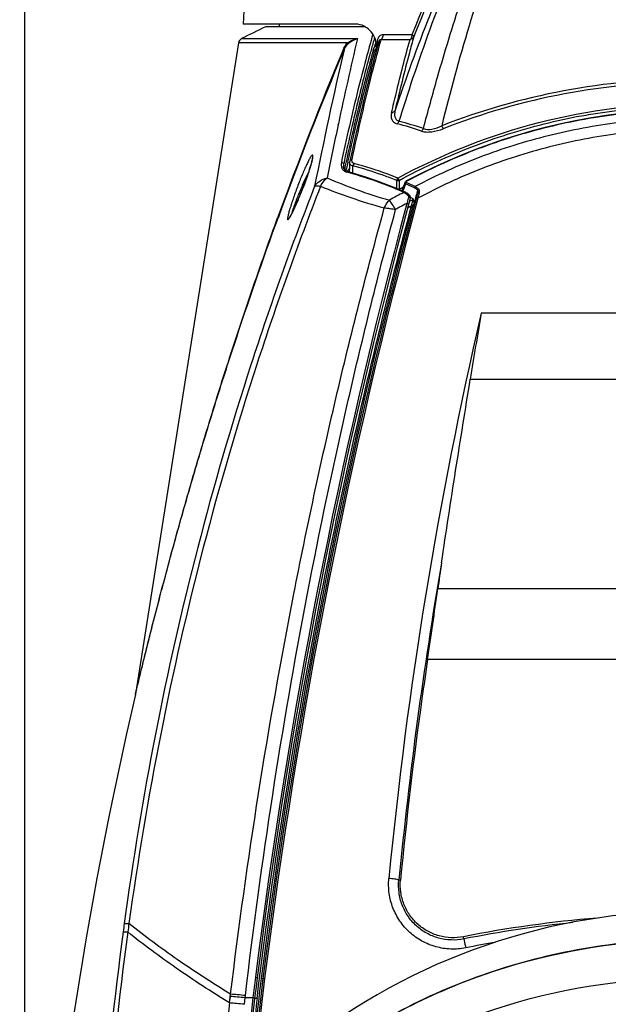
# Model space of a CAD drawing. Header units: millimetres. Extents: x 0 to 420, y 0 to 297.
# Tile 111 of 117: x 294 to 315, y 199 to 234. Entities that reach past the tile are written whole.
import ezdxf

# ---------------------------------------------------------------- set-up
doc = ezdxf.new("R2010")
doc.units = ezdxf.units.MM
doc.header["$LTSCALE"] = 23.1
doc.header["$PDMODE"] = 3
doc.header["$PDSIZE"] = 0.3125
doc.layers.get('0').update_dxf_attribs({"linetype": 'CONTINUOUS'})
doc.layers.get('Defpoints').update_dxf_attribs({"linetype": 'CONTINUOUS'})
doc.layers.add('06___PRT_ALL_SURFS', color=7, linetype='CONTINUOUS')
doc.layers.add('DIM_PILOTEES', color=7, linetype='CONTINUOUS')
doc.styles.get("Standard").update_dxf_attribs({"font": 'txt', "width": 0.7})
doc.dimstyles.new('DIMSTYLE_4', dxfattribs={"dimtxt": 2.5, "dimasz": 3.5, "dimexe": 2, "dimexo": 0, "dimtad": 1, "dimdec": 0, "dimlfac": 5, "dimdsep": 46, "dimtxsty": 'Standard', "dimblk": '_FILLED', "dimblk1": '_FILLED', "dimblk2": '_FILLED', "dimcen": 0.09, "dimazin": 2, "dimtp": 0.5, "dimtm": 0.5, "dimtfac": 1, "dimtdec": 0, "dimtofl": 0, "dimtmove": 0, "dimatfit": 3, "dimldrblk": '_FILLED', "dimfxl": 0, "dimtolj": 1, "dimarcsym": 0})
doc.dimstyles.new('DIMSTYLE_7', dxfattribs={"dimtxt": 2.5, "dimasz": 3.5, "dimexe": 2, "dimexo": 0, "dimgap": 2.5, "dimtad": 1, "dimdsep": 46, "dimtxsty": 'Standard', "dimblk": '_FILLED', "dimblk1": '_FILLED', "dimblk2": '_FILLED', "dimcen": 0.09, "dimazin": 2, "dimtp": 0.5, "dimtm": 0.5, "dimtfac": 1, "dimtofl": 0, "dimtmove": 0, "dimatfit": 3, "dimldrblk": '_FILLED', "dimfxl": 0, "dimtolj": 1, "dimarcsym": 0})

# ---------------------------------------------------------------- blocks, each defined once
blk = doc.blocks.new('_FILLED')
at = {"color": 0, "linetype": 'ByBlock'}
blk.add_solid([(0, 0), (-1, 0.1429), (-1, -0.1429)], dxfattribs=at)
blk = doc.blocks.new('*D8')
at = {"layer": 'DIM_PILOTEES', "color": 2, "linetype": 'Continuous'}
for p, q in [((294.486, 178.904), (294.486, 250.363)), ((340.498, 178.903), (340.498, 250.363)), ((294.486, 248.363), (317.492, 248.363)), ((340.498, 248.363), (317.492, 248.363))]:
    blk.add_line(p, q, dxfattribs=at)
at = {"layer": 'DIM_PILOTEES', "color": 2, "linetype": 'Continuous', "xscale": 3.5, "yscale": 3.5, "zscale": 3.5, "rotation": 180}
blk.add_blockref('_FILLED', (294.486, 248.363), dxfattribs=at)
at = {"layer": 'DIM_PILOTEES', "color": 2, "linetype": 'Continuous', "xscale": 3.5, "yscale": 3.5, "zscale": 3.5}
blk.add_blockref('_FILLED', (340.498, 248.363), dxfattribs=at)
at = {"layer": 'DIM_PILOTEES', "color": 2, "linetype": 'Continuous', "insert": (317.492, 251.488), "char_height": 2.5, "width": 8.57143, "attachment_point": 2, "line_spacing_factor": 0.9}
blk.add_mtext('{\\ftxt;\\W0.0001;\\H0.0001;\\~}{\\ftxt;\\W2.2857142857;\\H2.5; }{\\ftxt;\\W0.0001;\\H0.0001;\\~}', dxfattribs=at)
blk = doc.blocks.new('*D14')
at = {"layer": 'Defpoints', "color": 0, "linetype": 'Continuous'}
for p in [(271.755, 241.48), (318.665, 194.57), (271.755, 147.659), (365.576, 147.659)]:
    blk.add_point(p, dxfattribs=at)
at = {"layer": 'DIM_PILOTEES', "color": 0, "linetype": 'Continuous', "lineweight": -2}
for p, q in [((271.755, 147.659), (270.341, 146.245)), ((365.576, 147.659), (366.99, 146.245))]:
    blk.add_line(p, q, dxfattribs=at)
blk.add_arc((318.665, 194.57), 66.341, 318.02314, 221.97686, dxfattribs=at)
at = {"layer": 'DIM_PILOTEES', "color": 0, "linetype": 'Continuous', "lineweight": -2, "xscale": 3.5, "yscale": 3.5, "zscale": 3.5}
for p, rotation in [((271.755, 147.659), 313.4884311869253), ((365.576, 147.659), 226.5115688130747)]:
    blk.add_blockref('_FILLED', p, dxfattribs=dict(at, rotation=rotation))
at = {"layer": 'DIM_PILOTEES', "color": 0, "linetype": 'Continuous', "insert": (323.275, 266.597), "char_height": 2.5, "width": 14.28571, "attachment_point": 2, "rotation": 356.3382, "line_spacing_factor": 0.9}
blk.add_mtext('\\A1;{\\ftxt;\\W0.0001;\\H0.0001;\\~}{\\ftxt;\\W3.1428571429;\\H2.5; }{\\ftxt;\\W0.0001;\\H0.0001;\\~}{\\ftxt;\\W0.0001;\\H0.0001;\\~}{\\ftxt;\\W0.6666666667;\\H2.5; }{\\ftxt;\\W0.0001;\\H0.0001;\\~}', dxfattribs=at)

msp = doc.modelspace()

# ---------------------------------------------------------------- linework, layer by layer
at = {"color": 7, "linetype": 'Continuous'}
for p, q in [((302.4188, 242.1313), (302.036, 233.3628)), ((302.4964, 233.3628), (302.036, 233.3628)), ((305.9243, 233.3629), (302.4964, 233.3628)), ((302.8273, 233.2696), (302.8059, 233.2696)), ((302.854, 233.2696), (302.8273, 233.2696)), ((306.259, 233.2696), (302.854, 233.2696)), ((303.2918, 233.2755), (303.2918, 233.3629)), ((301.9823, 232.8613), (305.9832, 232.8614)), ((306.7334, 232.7866), (306.7336, 232.7874)), ((306.797, 232.825), (306.7822, 232.773)), ((307.8025, 232.8251), (306.7975, 232.8251)), ((307.8695, 232.9942), (306.8723, 232.9942)), ((305.643, 232.7147), (301.876, 232.7147)), ((306.6622, 232.5791), (306.6375, 232.5791)), ((306.6681, 232.7513), (306.6616, 232.5791)), ((306.7729, 232.7398), (306.7522, 232.6663)), ((306.7822, 232.773), (306.7729, 232.7398)), ((306.5179, 232.4106), (306.5868, 232.4106)), ((306.5797, 232.3854), (306.5868, 232.4106)), ((306.5799, 232.3865), (306.5867, 232.4106)), ((305.5893, 228.2886), (305.6083, 228.3777)), ((305.6548, 228.594), (305.6651, 228.6416)), ((305.6556, 228.5873), (305.666, 228.6346)), ((305.7146, 228.5746), (305.7069, 228.3532)), ((305.7102, 228.3807), (305.7101, 228.3805)), ((305.7207, 228.6225), (305.7206, 228.6225)), ((305.8227, 228.2135), (305.8289, 228.4656)), ((305.7069, 228.3528), (305.7069, 228.3534)), ((307.3407, 227.9624), (307.3374, 227.6835)), ((307.4211, 227.9735), (307.422, 227.9717)), ((307.4264, 227.9618), (307.4231, 227.647)), ((307.8017, 227.0526), (307.856, 227.0841)), ((307.8018, 227.0525), (307.856, 227.0841)), ((307.856, 227.0841), (307.9407, 227.1269)), ((307.856, 227.0841), (307.8647, 227.1164)), ((307.856, 227.0841), (307.8985, 227.1072)), ((307.8647, 227.1164), (307.9043, 227.2634)), ((307.8985, 227.1072), (307.9393, 227.1293)), ((307.914, 227.2992), (307.9029, 227.2936)), ((307.9043, 227.2634), (307.914, 227.2992)), ((298.3105, 210.2024), (298.3116, 210.2059))]:
    msp.add_line(p, q, dxfattribs=at)
for points in [[(306.7336, 232.7874), (306.5869, 232.2581), (306.4224, 231.6331), (306.2513, 230.9499), (306.0746, 230.2097), (305.8931, 229.4138), (305.7203, 228.6225)], [(305.7207, 228.6225), (305.7154, 228.5873), (305.7146, 228.5746)], [(307.422, 227.9717), (307.4238, 227.9681), (307.4247, 227.9663), (307.4255, 227.9644), (307.4264, 227.9625)]]:
    msp.add_lwpolyline(points, dxfattribs=at)
for centre, radius, start, end in [((359.3727, 212.6975), 55.3583, 153.14916, 158.49131), ((358.0525, 212.9803), 53.9456, 152.82086, 158.29499), ((370.4432, 209.2571), 66.5963, 155.543209, 161.498273), ((369.0587, 211.0185), 64.4976, 156.396575, 162.638527), ((380.8344, 212.0304), 74.1108, 160.557986, 166.084184), ((425.8413, 182.1421), 130.4497, 157.29119, 160.042946), ((424.7858, 182.3478), 129.3729, 157.200801, 159.969034), ((305.8595, 232.6114), 0.7781, 357.96608, 11.0535), ((306.5394, 232.5912), 0.1863, 301.14138, 309.82357), ((306.3797, 232.5877), 0.282, 351.21219, 358.25527), ((306.6926, 234.7727), 2.1938, 269.19009, 269.56395), ((306.6873, 234.0189), 1.44, 269.5478, 270.14357), ((346.4179, 221.5753), 41.1871, 164.37835, 164.63861), ((306.5339, 232.6004), 0.197, 285.56894, 301.12361), ((317.5035, 207.8202), 23.5399, 90.02846, 111.31204), ((369.5397, 210.8596), 65.0041, 162.63137, 162.867396), ((303.4715, 215.566), 14.8719, 71.45703, 74.84977), ((303.5333, 215.6519), 14.8739, 71.44801, 74.85116), ((398.174, 208.5946), 94.6561, 167.802334, 167.93622), ((305.585, 228.4078), 0.1279, 344.17084, 347.68039), ((302.1357, 214.8402), 14.1169, 70.541, 74.83427), ((302.1687, 214.8919), 14.1461, 69.8762, 74.83858), ((305.5418, 228.4651), 0.2004, 290.02973, 293.67355), ((302.0521, 214.5948), 14.3763, 70.3149, 70.5525), ((302.0059, 214.4677), 14.5115, 68.43016, 70.31227), ((302.0244, 214.4808), 14.5819, 68.4462, 69.89951), ((316.9957, 210.4569), 19.6757, 118.65262, 119.1119), ((318.9029, 208.0128), 22.0397, 120.24429, 120.4849), ((317.0041, 209.2217), 20.2343, 116.88858, 117.11223), ((316.9737, 209.2814), 20.1673, 116.72966, 116.88854), ((448.4225, 175.5173), 154.0668, 166.992085, 175.572138), ((298.2117, 210.2181), 0.1001, 346.99706, 351.00023), ((295.7466, 210.8492), 2.6448, 345.91642, 346.14307), ((317.492, 181.0112), 21.6934, 51.42686, 128.57314)]:
    msp.add_arc(centre, radius, start, end, dxfattribs=at)
for points, knots in [([(308.2656, 229.7529), (308.4224, 230.3481), (308.8272, 231.8244), (309.5391, 234.1535), (310.1283, 235.8755), (310.4384, 236.725)], [0, 0, 0, 0, 0.2527825, 0.6285893, 1, 1, 1, 1]), ([(306.3146, 233.2361), (306.2848, 233.257), (306.1662, 233.3279), (306.0259, 233.3629), (305.9243, 233.3629)], [0, 0, 0, 0, 0.2640969, 1, 1, 1, 1]), ([(306.6232, 232.7606), (306.6034, 232.8615), (306.5266, 233.0447), (306.388, 233.1847), (306.3146, 233.2361)], [0, 0, 0, 0, 0.5342948, 1, 1, 1, 1]), ([(306.8723, 232.9942), (306.8498, 232.9944), (306.8019, 232.9892), (306.7398, 232.9455), (306.69, 232.8798), (306.6755, 232.8233), (306.6717, 232.7937)], [0, 0, 0, 0, 0.216819, 0.4508717, 0.7116843, 1, 1, 1, 1]), ([(306.7429, 232.8103), (306.7488, 232.8207), (306.768, 232.8369), (306.7896, 232.8294), (306.7971, 232.825)], [0, 0, 0, 0, 0.577832, 1, 1, 1, 1]), ([(306.8722, 232.9942), (306.8717, 232.9771), (306.8641, 232.9154), (306.8338, 232.8524), (306.7973, 232.8251)], [0, 0, 0, 0, 0.2723557, 1, 1, 1, 1]), ([(307.1616, 230.2936), (307.217, 230.5288), (307.4181, 231.3758), (307.6326, 232.2197), (307.8025, 232.8251)], [0, 0, 0, 0, 0.2776038, 1, 1, 1, 1]), ([(307.9315, 232.9309), (307.8794, 232.7443), (307.6509, 231.9011), (307.4434, 231.0524), (307.2888, 230.3904)], [0, 0, 0, 0, 0.2217656, 1, 1, 1, 1]), ([(307.8695, 232.9942), (307.869, 232.9769), (307.8625, 232.9162), (307.8363, 232.8534), (307.8022, 232.8251)], [0, 0, 0, 0, 0.281209, 1, 1, 1, 1]), ([(307.9315, 232.9309), (307.9156, 232.892), (307.8707, 232.8469), (307.8167, 232.8285), (307.8022, 232.8251)], [0, 0, 0, 0, 0.73857, 1, 1, 1, 1]), ([(307.8695, 232.9942), (307.8866, 232.9837), (307.9096, 232.9682), (307.9335, 232.9408), (307.9316, 232.9308)], [0, 0, 0, 0, 0.6639186, 1, 1, 1, 1]), ([(306.7022, 232.486), (306.6284, 232.2174), (306.2954, 230.957), (306.0037, 229.686), (305.789, 228.6838)], [0, 0, 0, 0, 0.2136917, 1, 1, 1, 1]), ([(306.638, 232.5838), (306.6368, 232.55), (306.6094, 232.4818), (306.5525, 232.4405), (306.5221, 232.425)], [0, 0, 0, 0, 0.4982296, 1, 1, 1, 1]), ([(306.6681, 232.7513), (306.6745, 232.7512), (306.6931, 232.751), (306.7117, 232.7506), (306.7238, 232.7513)], [0, 0, 0, 0, 0.3470652, 1, 1, 1, 1]), ([(306.7238, 232.7513), (306.7249, 232.7514), (306.726, 232.7517), (306.7282, 232.7517), (306.7282, 232.7521)], [0, 0, 0, 0, 0.7337719, 1, 1, 1, 1]), ([(305.6651, 228.6416), (305.7436, 229.0039), (306.0237, 230.258), (306.3315, 231.5065), (306.5799, 232.3865)], [0, 0, 0, 0, 0.2884509, 1, 1, 1, 1]), ([(326.0849, 229.8538), (324.7221, 230.3818), (321.8892, 231.1916), (317.4917, 231.6024), (313.0941, 231.1918), (310.2617, 230.3814), (308.8988, 229.8537)], [0, 0, 0, 0, 0.2496841, 0.5000125, 0.7503317, 1, 1, 1, 1]), ([(307.3814, 228.0429), (308.9172, 228.8753), (312.2132, 230.1798), (315.7332, 230.6276), (317.4919, 230.626)], [0, 0, 0, 0, 0.498329, 1, 1, 1, 1]), ([(307.4264, 227.9625), (308.1908, 228.3766), (309.3776, 228.9307), (311.0182, 229.522), (312.2789, 229.8863), (313.3461, 230.1344), (314.2114, 230.2772), (315.0806, 230.4007), (316.1733, 230.516), (317.0525, 230.5423), (317.4919, 230.5392)], [0, 0, 0, 0, 0.2484988, 0.3732348, 0.4982237, 0.6234402, 0.6861312, 0.7488661, 0.8744006, 1, 1, 1, 1]), ([(307.1616, 230.2936), (307.1449, 230.2215), (307.1397, 230.0991), (307.2364, 229.968), (307.3147, 229.9327), (307.3583, 229.921)], [0, 0, 0, 0, 0.4730815, 0.7116607, 1, 1, 1, 1]), ([(307.289, 230.3903), (307.2841, 230.3784), (307.2562, 230.3308), (307.2025, 230.3018), (307.1617, 230.2936)], [0, 0, 0, 0, 0.2360714, 1, 1, 1, 1]), ([(307.289, 230.3903), (307.279, 230.3514), (307.2652, 230.2753), (307.2711, 230.1627), (307.3186, 230.0601), (307.3844, 230.0202), (307.4202, 230.0088)], [0, 0, 0, 0, 0.2698176, 0.5158121, 0.7476404, 1, 1, 1, 1]), ([(317.4919, 230.3973), (316.6384, 230.3973), (314.9312, 230.291), (312.4152, 229.8168), (309.9843, 229.0405), (308.4404, 228.3322), (307.6944, 227.9351)], [0, 0, 0, 0, 0.2510828, 0.5016715, 0.7513784, 1, 1, 1, 1]), ([(317.4919, 230.1068), (316.6642, 230.1068), (315.0087, 230.0053), (312.5673, 229.5524), (310.206, 228.8104), (308.7041, 228.1326), (307.9778, 227.7521)], [0, 0, 0, 0, 0.2510276, 0.5015916, 0.7513204, 1, 1, 1, 1]), ([(317.4919, 229.7311), (316.6714, 229.7311), (315.0303, 229.6283), (312.6121, 229.1694), (310.2765, 228.4184), (308.794, 227.7334), (308.0781, 227.3493)], [0, 0, 0, 0, 0.2510656, 0.5016479, 0.7513636, 1, 1, 1, 1]), ([(308.201, 229.6658), (308.2531, 229.6479), (308.3717, 229.6306), (308.6268, 229.6421), (308.8211, 229.7001), (308.948, 229.7504)], [0, 0, 0, 0, 0.216097, 0.4638813, 1, 1, 1, 1]), ([(308.2657, 229.753), (308.3575, 229.716), (308.5893, 229.7211), (308.7921, 229.8013), (308.8988, 229.8537)], [0, 0, 0, 0, 0.4545369, 1, 1, 1, 1]), ([(308.8988, 229.8537), (308.9032, 229.8435), (308.9184, 229.8085), (308.9345, 229.7738), (308.948, 229.7504)], [0, 0, 0, 0, 0.2913249, 1, 1, 1, 1]), ([(305.8289, 228.4656), (305.7971, 228.4708), (305.7384, 228.4911), (305.7139, 228.5501), (305.7147, 228.5744)], [0, 0, 0, 0, 0.570432, 1, 1, 1, 1]), ([(305.7904, 228.6841), (305.7817, 228.6822), (305.7513, 228.6726), (305.7255, 228.6451), (305.7207, 228.6225)], [0, 0, 0, 0, 0.2781627, 1, 1, 1, 1]), ([(305.8685, 228.5457), (305.84, 228.5535), (305.7848, 228.5923), (305.7857, 228.6563), (305.7904, 228.6841)], [0, 0, 0, 0, 0.5120399, 1, 1, 1, 1]), ([(305.8685, 228.5457), (305.8634, 228.5408), (305.8444, 228.5174), (305.8325, 228.4883), (305.8289, 228.4656)], [0, 0, 0, 0, 0.2352653, 1, 1, 1, 1]), ([(307.4211, 227.9735), (307.4177, 227.9804), (307.4056, 228.0042), (307.3923, 228.0275), (307.3814, 228.0429)], [0, 0, 0, 0, 0.2881535, 1, 1, 1, 1]), ([(307.4211, 227.9735), (307.4137, 227.973), (307.3868, 227.9704), (307.3599, 227.9666), (307.3407, 227.9624)], [0, 0, 0, 0, 0.2715459, 1, 1, 1, 1]), ([(307.3407, 227.9624), (307.3468, 227.9626), (307.3754, 227.963), (307.404, 227.9622), (307.4264, 227.9618)], [0, 0, 0, 0, 0.2147381, 1, 1, 1, 1]), ([(298.3116, 210.2059), (298.316, 210.2229), (298.3284, 210.2746), (298.3667, 210.4324), (298.4331, 210.7084), (298.5286, 211.1004), (298.6384, 211.5465), (298.7573, 212.0235), (298.9264, 212.693), (299.1487, 213.5547), (299.4282, 214.6075), (299.8202, 216.0432), (300.3373, 217.8589), (300.9971, 220.0503), (301.6975, 222.2538), (302.4384, 224.4627), (302.9582, 225.932), (303.2252, 226.6666)], [0, 0, 0, 0, 0.0030672, 0.0092847, 0.0283346, 0.0526117, 0.0797228, 0.1085192, 0.138408, 0.2002578, 0.2638442, 0.3285313, 0.460017, 0.5933554, 0.7279713, 0.8635742, 1, 1, 1, 1]), ([(298.3144, 210.2158), (298.3308, 210.282), (298.3739, 210.4615), (298.4878, 210.9311), (298.6669, 211.6604), (298.9084, 212.6179), (299.2646, 213.9923), (299.743, 215.7612), (300.3588, 217.9134), (301.0169, 220.0902), (301.9517, 223.0186), (302.7082, 225.2069), (303.239, 226.6616)], [0, 0, 0, 0, 0.0119098, 0.032244, 0.0843882, 0.1430793, 0.2047178, 0.3323589, 0.4631185, 0.5956982, 0.7295415, 1, 1, 1, 1]), ([(298.3092, 210.1956), (298.3089, 210.1939), (298.3111, 210.2023), (298.3115, 210.2039), (298.3119, 210.2057)], [0, 0, 0, 0, 0.488247, 1, 1, 1, 1]), ([(316.9996, 201.7148), (315.8549, 201.6885), (313.5685, 201.4552), (310.2468, 200.5685), (307.1179, 199.173), (305.2116, 197.9197), (304.317, 197.2247)], [0, 0, 0, 0, 0.2512794, 0.50187, 0.7514084, 1, 1, 1, 1]), ([(304.317, 197.2246), (305.9285, 198.4779), (309.5481, 200.5326), (313.6027, 201.4674), (315.6512, 201.6419)], [0, 0, 0, 0, 0.4982458, 1, 1, 1, 1]), ([(304.4283, 195.9815), (306.1947, 197.3521), (310.2351, 199.5348), (314.7507, 200.3384), (317.0173, 200.3883)], [0, 0, 0, 0, 0.4965085, 1, 1, 1, 1])]:
    msp.add_open_spline(points, degree=3, knots=knots, dxfattribs=at)
for points in [[(306.6717, 232.7937), (306.6698, 232.7796), (306.6687, 232.7655), (306.6678, 232.7513)], [(306.7336, 232.7874), (306.7359, 232.7953), (306.7388, 232.8031), (306.7429, 232.8103)], [(306.6252, 232.4529), (306.6149, 232.4369), (306.602, 232.422), (306.5868, 232.4106)], [(306.6585, 232.5446), (306.6535, 232.5125), (306.6427, 232.4803), (306.6252, 232.4529)], [(307.4202, 230.0088), (307.4062, 229.9758), (307.3854, 229.9444), (307.3583, 229.921)], [(308.2657, 229.753), (308.2506, 229.7201), (308.2288, 229.689), (308.201, 229.6658)], [(305.708, 228.3729), (305.6998, 228.344), (305.6795, 228.3173), (305.655, 228.2999)], [(305.655, 228.2999), (305.6448, 228.2927), (305.6337, 228.2866), (305.6223, 228.2816)], [(305.7187, 228.2429), (305.7086, 228.2783), (305.7056, 228.316), (305.7069, 228.3528)], [(307.3407, 227.9624), (307.3465, 227.9919), (307.3602, 228.0216), (307.3814, 228.043)]]:
    msp.add_open_spline(points, degree=3, dxfattribs=at)
at = {"layer": '06___PRT_ALL_SURFS', "color": 7, "linetype": 'Continuous'}
for p, q in [((306.2492, 233.2755), (302.8318, 233.2755)), ((301.876, 232.7147), (298.3105, 210.2025)), ((306.5221, 232.4256), (306.5073, 232.3729)), ((306.522, 232.4251), (306.5158, 232.4031)), ((305.3181, 229.8834), (305.3254, 229.9175)), ((305.5091, 228.3912), (305.5091, 228.5344)), ((307.561, 227.7196), (307.5174, 227.6068)), ((307.6448, 227.8417), (307.5487, 227.5934)), ((307.624, 227.8821), (307.561, 227.7196)), ((307.7465, 227.3934), (307.6955, 227.1667)), ((307.8166, 227.3641), (307.8203, 227.3625)), ((308.1182, 227.5266), (308.0781, 227.3493)), ((307.9082, 227.323), (307.9128, 227.3103)), ((307.9455, 227.1609), (307.945, 227.1593)), ((316.4524, 223.3716), (310.2641, 223.3716)), ((309.8867, 221.0922), (317.0705, 221.0922)), ((316.8294, 213.8418), (308.7619, 213.8417)), ((316.8116, 211.405), (308.4098, 211.405)), ((307.4177, 203.7826), (307.4736, 203.7772)), ((309.663, 201.7428), (309.6468, 201.8189)), ((301.5658, 199.5301), (301.6019, 199.8316)), ((301.5926, 199.7537), (301.602, 199.8316)), ((302.1035, 199.7078), (302.1127, 199.7856)), ((301.5659, 199.5301), (301.5925, 199.7537)), ((302.0776, 199.4843), (302.1035, 199.7078)), ((302.3718, 199.7084), (302.1035, 199.7078)), ((302.516, 199.6833), (302.4319, 199.6831))]:
    msp.add_line(p, q, dxfattribs=at)
for points in [[(317.4919, 230.4082), (317.0073, 230.4025), (316.5057, 230.3846), (316.0045, 230.3545), (315.5036, 230.3122), (315.0033, 230.2576), (314.5037, 230.1907), (314.005, 230.1115), (313.5073, 230.0199), (313.0107, 229.916), (312.5154, 229.7996), (312.0215, 229.6707), (311.5293, 229.5293), (311.0388, 229.3752), (310.5503, 229.2084), (310.064, 229.0288), (309.5798, 228.8363), (309.0982, 228.6309), (308.6192, 228.4125), (308.143, 228.1809), (307.6835, 227.9433)], [(304.4324, 228.7502), (304.4324, 228.7502), (304.4324, 228.7497), (304.4323, 228.7483), (304.4323, 228.7461), (304.4321, 228.7432), (304.4318, 228.7396), (304.4314, 228.7353), (304.4309, 228.7304), (304.4302, 228.7248), (304.4293, 228.7185), (304.4283, 228.7117), (304.427, 228.7042), (304.4256, 228.6962), (304.424, 228.6875), (304.4222, 228.6783), (304.4202, 228.6684), (304.418, 228.6579), (304.4155, 228.6467), (304.4128, 228.6349), (304.4099, 228.6223), (304.4067, 228.6091), (304.4032, 228.5951), (304.3994, 228.5804), (304.3954, 228.5651), (304.3911, 228.549), (304.3865, 228.5322), (304.3817, 228.5147), (304.3765, 228.4966), (304.3711, 228.4778), (304.3654, 228.4584), (304.3594, 228.4383), (304.3532, 228.4176), (304.3466, 228.3963), (304.3398, 228.3743), (304.3326, 228.3517), (304.3252, 228.3283), (304.3174, 228.3043), (304.3093, 228.2796), (304.3009, 228.2543), (304.2922, 228.2282), (304.2832, 228.2014), (304.2738, 228.1739), (304.2641, 228.1457), (304.254, 228.1168), (304.2436, 228.0872), (304.2328, 228.0569), (304.2218, 228.0261), (304.2105, 227.9948), (304.1989, 227.9631), (304.1872, 227.9312), (304.1752, 227.899), (304.1631, 227.8666), (304.1509, 227.8343), (304.1387, 227.802), (304.1264, 227.7698), (304.1141, 227.7379), (304.1018, 227.7063), (304.0896, 227.6751), (304.0775, 227.6444), (304.0655, 227.614), (304.0536, 227.5842), (304.0418, 227.5548), (304.0301, 227.5258), (304.0186, 227.4973), (304.0071, 227.4692), (303.9958, 227.4416), (303.9845, 227.4145), (303.9734, 227.3878), (303.9625, 227.3615), (303.9516, 227.3357), (303.9409, 227.3103), (303.9303, 227.2854), (303.9198, 227.2609), (303.9095, 227.2369), (303.8993, 227.2133), (303.8892, 227.1902), (303.8793, 227.1676), (303.8696, 227.1454), (303.8599, 227.1237), (303.8505, 227.1026), (303.8412, 227.0819), (303.8321, 227.0617), (303.8232, 227.042), (303.8144, 227.0228), (303.8058, 227.0041), (303.7974, 226.9859), (303.7891, 226.9683), (303.7811, 226.9511), (303.7732, 226.9345), (303.7655, 226.9184), (303.758, 226.9028), (303.7507, 226.8877), (303.7436, 226.8731), (303.7366, 226.859), (303.7299, 226.8455), (303.7233, 226.8324), (303.717, 226.8198), (303.7108, 226.8077), (303.7048, 226.7962), (303.699, 226.7851), (303.6934, 226.7745), (303.688, 226.7643), (303.6828, 226.7547), (303.6778, 226.7455), (303.673, 226.7369), (303.6683, 226.7287), (303.6639, 226.7209), (303.6597, 226.7137), (303.6557, 226.7069), (303.6519, 226.7005), (303.6483, 226.6947), (303.6449, 226.6893), (303.6417, 226.6844), (303.6388, 226.68), (303.6362, 226.676), (303.6338, 226.6726), (303.6317, 226.6697), (303.6299, 226.6672), (303.6284, 226.6654), (303.6282, 226.665)], [(305.9762, 228.1694), (305.6424, 228.2652), (305.6256, 228.2709), (305.6095, 228.2776), (305.5945, 228.2852), (305.5805, 228.2936), (305.5676, 228.303), (305.5558, 228.3131), (305.5452, 228.3241), (305.5356, 228.336), (305.5272, 228.3487), (305.5199, 228.3624), (305.5137, 228.377), (305.5087, 228.3927), (305.5048, 228.4095), (305.5023, 228.4274), (305.5011, 228.4464), (305.501, 228.4533)], [(307.6333, 227.5574), (307.3136, 227.6936), (306.9817, 227.8258), (306.6481, 227.9492), (306.3129, 228.0637), (305.9762, 228.1694)], [(307.6835, 227.9433), (307.676, 227.9391), (307.6665, 227.9329), (307.6576, 227.9262), (307.6495, 227.919), (307.6422, 227.9115), (307.6359, 227.9036), (307.6306, 227.8956), (307.6262, 227.8874), (307.624, 227.8821)], [(307.7967, 227.4345), (307.7864, 227.4462), (307.7661, 227.4672), (307.7446, 227.4869), (307.7219, 227.5052), (307.6982, 227.522), (307.6734, 227.5372), (307.6476, 227.5508), (307.6333, 227.5574)], [(307.8133, 227.3468), (307.8152, 227.3551), (307.8168, 227.3654), (307.8173, 227.3754), (307.8169, 227.3851), (307.8157, 227.3944), (307.8135, 227.4032), (307.8107, 227.4115), (307.8071, 227.4192), (307.8029, 227.4263), (307.798, 227.433), (307.7967, 227.4345)]]:
    msp.add_lwpolyline(points, dxfattribs=at)
for centre, radius, start, end in [((317.492, 202.605), 34, 115.59097, 117.14013), ((302.8318, 233.2155), 0.06, 90.00031, 115.59097), ((302.0735, 232.6834), 0.2, 117.14013, 171.00031), ((470.9671, 194.4492), 169.3965, 166.893655, 167.913946), ((342.4643, 222.4821), 37.3663, 163.81021, 164.50112), ((452.1332, 198.4524), 150.5092, 166.933352, 168.771727), ((347.6633, 221.0276), 42.7649, 164.48455, 164.61876), ((339.8928, 223.0406), 34.6653, 163.71743, 164.29224), ((488.6283, 190.6781), 187.4559, 167.927643, 168.500668), ((303.7201, 228.8537), 0.7257, 350.4814, 352.0868), ((301.8665, 214.588), 14.1669, 66.16415, 74.66415), ((301.8378, 214.0979), 14.9202, 65.80745, 67.09495), ((301.8526, 214.1182), 14.9466, 65.80745, 67.09495), ((500.951, 175.406), 200, 164.947514, 172.819551), ((500.951, 175.406), 199.8, 164.882332, 172.819551), ((501.1563, 175.3983), 199.9452, 164.940273, 172.82348), ((317.0198, 209.1958), 20.6311, 117.19315, 118.77829), ((301.8059, 213.8423), 14.7976, 65.64511, 66.01825), ((501.0637, 175.3947), 199.9436, 164.855471, 164.982549), ((501.1571, 175.3985), 200.2681, 165.019248, 172.823559), ((500.7443, 175.4139), 199.6534, 164.997399, 172.815613), ((317.2603, 208.9649), 20.562, 118.4486, 118.9591), ((316.8929, 209.6373), 19.7957, 117.68505, 118.44065), ((318.8998, 208.0171), 22.0345, 120.07983, 120.48373), ((317.8802, 208.6907), 20.9476, 118.45723, 118.58974), ((307.7775, 227.1286), 0.1229, 344.97179, 350.00658), ((307.9398, 227.2771), 0.1855, 256.41438, 260.28542), ((307.9363, 227.257), 0.1652, 260.30344, 262.39631), ((307.8667, 227.1885), 0.0835, 335.03038, 339.59331), ((307.8629, 227.1915), 0.0881, 339.64296, 343.00382), ((457.0581, 189.3517), 150.6845, 166.951891, 174.48408), ((483.1783, 193.5693), 175.4637, 170.22098, 170.97544), ((456.1778, 189.354), 149.4582, 170.219893, 174.46009), ((423.6875, 197.7323), 116.0491, 171.571536, 172.020669), ((22.7483, 253.9277), 288.8091, 351.533285, 352.021722), ((456.5503, 189.3524), 149.773, 171.532962, 172.056778), ((456.5489, 189.3526), 149.7716, 172.056798, 174.473248), ((416.1937, 186.2269), 119.3543, 172.270741, 172.411823), ((415.4432, 186.0182), 118.4778, 172.113206, 172.255533), ((317.492, 162.4672), 40.126, 94.60561, 101.27473), ((317.4949, 162.3345), 40.179, 95.81108, 101.24035), ((422.2589, 185.4503), 125.469, 172.426024, 175.584276), ((415.0273, 186.1015), 118.0545, 172.26839, 175.629835), ((317.4932, 162.5224), 39.6801, 99.74853, 101.28613), ((381.8921, 190.4054), 80, 172.819553, 180.000309), ((381.8921, 190.4054), 79.8, 172.819553, 180.000309), ((381.8086, 190.4061), 79.7766, 172.815666, 174.876189), ((381.9774, 190.4046), 80.1474, 172.8235, 173.333827), ((381.9778, 190.4044), 79.8257, 172.823432, 175.133581), ((374.4663, 190.7635), 73.4258, 173.142849, 178.61646), ((381.9903, 190.4038), 80.1603, 173.334345, 178.569487), ((326.3977, 196.7684), 24.059, 173.04115, 178.18414)]:
    msp.add_arc(centre, radius, start, end, dxfattribs=at)
msp.add_ellipse((203.9355, 192.4041), major_axis=(77.5543, 77.5568), ratio=0.9999973, start_param=-0.4625623, end_param=-0.4615278, dxfattribs=at)
for points, knots in [([(306.5198, 233.0194), (306.4332, 232.7234), (306.2547, 232.0809), (305.8764, 230.6045), (305.6071, 229.4187), (305.4287, 228.5802)], [0, 0, 0, 0, 0.2023492, 0.4375127, 1, 1, 1, 1]), ([(305.643, 232.7147), (305.6669, 232.7313), (305.7721, 232.7971), (305.8906, 232.8413), (305.9832, 232.8614)], [0, 0, 0, 0, 0.234911, 1, 1, 1, 1]), ([(305.6449, 232.6685), (305.6668, 232.69), (305.7658, 232.7754), (305.887, 232.8347), (305.9832, 232.8614)], [0, 0, 0, 0, 0.2351359, 1, 1, 1, 1]), ([(305.5041, 232.502), (305.5128, 232.5227), (305.5489, 232.5996), (305.5989, 232.6704), (305.643, 232.7147)], [0, 0, 0, 0, 0.2642906, 1, 1, 1, 1]), ([(305.5041, 232.502), (305.5089, 232.4983), (305.5158, 232.4925), (305.5215, 232.4835), (305.521, 232.4801)], [0, 0, 0, 0, 0.6387699, 1, 1, 1, 1]), ([(305.521, 232.4801), (305.5288, 232.4987), (305.5609, 232.5669), (305.6055, 232.6297), (305.6449, 232.6685)], [0, 0, 0, 0, 0.2664969, 1, 1, 1, 1]), ([(305.643, 232.7147), (305.6446, 232.7104), (305.6492, 232.6956), (305.6496, 232.6785), (305.6449, 232.6685)], [0, 0, 0, 0, 0.2925943, 1, 1, 1, 1]), ([(306.4301, 232.3706), (306.2727, 231.7983), (305.9484, 230.5235), (305.6594, 229.2403), (305.5091, 228.5344)], [0, 0, 0, 0, 0.4512762, 1, 1, 1, 1]), ([(306.5073, 232.3729), (306.3409, 231.7784), (305.9974, 230.4377), (305.694, 229.0875), (305.5353, 228.3378)], [0, 0, 0, 0, 0.4461942, 1, 1, 1, 1]), ([(304.4288, 228.8365), (304.4241, 228.8366), (304.4122, 228.8295), (304.3958, 228.8121), (304.375, 228.7841), (304.3395, 228.7279), (304.2888, 228.634), (304.2223, 228.4971), (304.1484, 228.3326), (304.0697, 228.1469), (303.989, 227.9463), (303.8823, 227.6689), (303.7831, 227.3933), (303.6954, 227.1295), (303.6492, 226.9807), (303.6187, 226.8739), (303.6004, 226.8056), (303.586, 226.7462), (303.5757, 226.6965), (303.5701, 226.6619), (303.5683, 226.6386), (303.5677, 226.6227), (303.5707, 226.6026), (303.579, 226.603)], [0, 0, 0, 0, 0.0058957, 0.0158278, 0.0301933, 0.048925, 0.0985862, 0.1625512, 0.2381628, 0.3226457, 0.4131859, 0.5069248, 0.6920389, 0.7770509, 0.8525243, 0.8856115, 0.91505, 0.9404655, 0.9615336, 0.9780036, 0.9844678, 0.989748, 1, 1, 1, 1]), ([(303.6365, 226.6696), (303.6505, 226.6921), (303.6801, 226.7446), (303.747, 226.8745), (303.8412, 227.0765), (303.9613, 227.3537), (304.0859, 227.6601), (304.2049, 227.9731), (304.3083, 228.2682), (304.3783, 228.4919), (304.4175, 228.6423), (304.4311, 228.7056), (304.4358, 228.7337)], [0, 0, 0, 0, 0.0358121, 0.081506, 0.1974504, 0.3371683, 0.4898856, 0.6446855, 0.7898671, 0.9126007, 0.9614508, 1, 1, 1, 1]), ([(304.4388, 228.7538), (304.4405, 228.7657), (304.4427, 228.7861), (304.4431, 228.8099), (304.4405, 228.8238), (304.4376, 228.8322), (304.4322, 228.8364), (304.4288, 228.8365)], [0, 0, 0, 0, 0.4068339, 0.6996859, 0.8049952, 0.8857498, 1, 1, 1, 1]), ([(305.4287, 228.5802), (305.4213, 228.5456), (305.4146, 228.4767), (305.4393, 228.3754), (305.5081, 228.2913), (305.576, 228.2606), (305.6133, 228.2504)], [0, 0, 0, 0, 0.2521576, 0.4862677, 0.7244251, 1, 1, 1, 1]), ([(305.4287, 228.5802), (305.4459, 228.5841), (305.482, 228.5793), (305.5072, 228.5499), (305.5091, 228.5344)], [0, 0, 0, 0, 0.5305703, 1, 1, 1, 1]), ([(305.5091, 228.5344), (305.5078, 228.5275), (305.5032, 228.5008), (305.501, 228.4736), (305.501, 228.4534)], [0, 0, 0, 0, 0.256523, 1, 1, 1, 1]), ([(304.3059, 228.2693), (304.2426, 228.1459), (304.1186, 227.8841), (303.9494, 227.4901), (303.8237, 227.1666), (303.7465, 226.9402), (303.7181, 226.8443), (303.708, 226.8022)], [0, 0, 0, 0, 0.2621506, 0.5476182, 0.8109546, 0.9181767, 1, 1, 1, 1]), ([(304.5049, 227.7593), (304.5475, 227.8313), (304.6773, 227.9608), (304.845, 228.0276), (304.9352, 228.0486)], [0, 0, 0, 0, 0.4748373, 1, 1, 1, 1]), ([(304.7097, 227.7629), (304.7243, 227.7904), (304.7859, 227.8954), (304.8665, 227.9897), (304.9352, 228.0486)], [0, 0, 0, 0, 0.2559489, 1, 1, 1, 1]), ([(304.9352, 228.0486), (305.2693, 227.9025), (305.9799, 227.6244), (306.706, 227.3907), (307.0876, 227.2787)], [0, 0, 0, 0, 0.478291, 1, 1, 1, 1]), ([(305.6133, 228.2504), (305.6184, 228.2555), (305.6298, 228.2636), (305.6441, 228.2647), (305.6501, 228.263)], [0, 0, 0, 0, 0.5362578, 1, 1, 1, 1]), ([(304.5049, 227.7593), (303.7132, 225.7247), (302.2381, 221.6003), (300.3961, 215.2782), (298.9373, 208.8286), (298.2211, 204.4698), (297.9237, 202.2791)], [0, 0, 0, 0, 0.24832, 0.4978967, 0.7485438, 1, 1, 1, 1]), ([(304.7097, 227.7629), (303.9179, 225.7288), (302.4411, 221.6043), (300.5904, 215.2816), (299.1177, 208.8291), (298.3897, 204.4675), (298.0861, 202.2752)], [0, 0, 0, 0, 0.2481154, 0.4976782, 0.7484201, 1, 1, 1, 1]), ([(304.5049, 227.7593), (304.5148, 227.7645), (304.5408, 227.7714), (304.6097, 227.776), (304.6676, 227.7693), (304.7097, 227.7629)], [0, 0, 0, 0, 0.1626973, 0.3831644, 1, 1, 1, 1]), ([(304.7097, 227.7629), (305.0519, 227.6185), (305.7799, 227.3455), (306.5233, 227.119), (306.914, 227.0111)], [0, 0, 0, 0, 0.4781144, 1, 1, 1, 1]), ([(307.624, 227.8821), (307.6227, 227.8788), (307.6214, 227.8714), (307.6265, 227.8554), (307.637, 227.8465), (307.6448, 227.8417)], [0, 0, 0, 0, 0.215249, 0.4389634, 1, 1, 1, 1]), ([(307.6448, 227.8417), (307.6457, 227.846), (307.6506, 227.8625), (307.6604, 227.8777), (307.6699, 227.8863)], [0, 0, 0, 0, 0.2555677, 1, 1, 1, 1]), ([(307.6764, 227.9228), (307.673, 227.9199), (307.6671, 227.9138), (307.661, 227.9036), (307.6609, 227.8921), (307.6668, 227.8876), (307.6699, 227.8863)], [0, 0, 0, 0, 0.301747, 0.561702, 0.7762772, 1, 1, 1, 1]), ([(307.6835, 227.9433), (307.6848, 227.944), (307.6898, 227.9407), (307.6924, 227.9375), (307.6944, 227.9351)], [0, 0, 0, 0, 0.3139878, 1, 1, 1, 1]), ([(307.9522, 227.7077), (307.9531, 227.712), (307.9582, 227.7285), (307.9682, 227.7436), (307.9778, 227.7521)], [0, 0, 0, 0, 0.2548958, 1, 1, 1, 1]), ([(307.9522, 227.7077), (307.9622, 227.7032), (308.0028, 227.6828), (308.0396, 227.6549), (308.0642, 227.6309)], [0, 0, 0, 0, 0.2418328, 1, 1, 1, 1]), ([(307.9778, 227.7521), (307.9883, 227.747), (308.0311, 227.724), (308.0697, 227.6935), (308.0958, 227.6674)], [0, 0, 0, 0, 0.2408302, 1, 1, 1, 1]), ([(307.5916, 227.5465), (307.5977, 227.552), (307.6107, 227.5605), (307.627, 227.5602), (307.6333, 227.5574)], [0, 0, 0, 0, 0.5452963, 1, 1, 1, 1]), ([(307.5916, 227.5465), (307.6053, 227.54), (307.6613, 227.5094), (307.7098, 227.4659), (307.741, 227.4287)], [0, 0, 0, 0, 0.2379047, 1, 1, 1, 1]), ([(307.741, 227.4287), (307.7462, 227.4321), (307.7588, 227.4387), (307.7785, 227.444), (307.7929, 227.4389), (307.7967, 227.4345)], [0, 0, 0, 0, 0.3156309, 0.7094419, 1, 1, 1, 1]), ([(307.741, 227.4287), (307.7467, 227.4218), (307.7491, 227.4083), (307.7472, 227.3964), (307.7465, 227.3934)], [0, 0, 0, 0, 0.7389902, 1, 1, 1, 1]), ([(307.7465, 227.3934), (307.7556, 227.3922), (307.7733, 227.3876), (307.7981, 227.3763), (307.8162, 227.3574), (307.8133, 227.3468)], [0, 0, 0, 0, 0.3181884, 0.616147, 1, 1, 1, 1]), ([(308.0201, 227.3458), (308.0208, 227.3483), (308.0275, 227.3529), (308.0474, 227.3549), (308.0652, 227.3524), (308.0781, 227.3493)], [0, 0, 0, 0, 0.1298475, 0.3460624, 1, 1, 1, 1]), ([(308.0642, 227.6309), (308.066, 227.6344), (308.0741, 227.6484), (308.0857, 227.6604), (308.0958, 227.6674)], [0, 0, 0, 0, 0.2423003, 1, 1, 1, 1]), ([(308.0642, 227.6309), (308.07, 227.6236), (308.0764, 227.6044), (308.0771, 227.5645), (308.071, 227.5342), (308.0656, 227.5143)], [0, 0, 0, 0, 0.2343522, 0.4830965, 1, 1, 1, 1]), ([(308.0656, 227.5143), (308.0674, 227.5211), (308.0817, 227.5277), (308.0998, 227.5288), (308.1119, 227.5277), (308.1182, 227.5266)], [0, 0, 0, 0, 0.3738137, 0.6621934, 1, 1, 1, 1]), ([(308.0958, 227.6674), (308.1041, 227.6591), (308.1173, 227.6383), (308.1281, 227.5896), (308.1238, 227.5514), (308.1182, 227.5266)], [0, 0, 0, 0, 0.2389775, 0.4835631, 1, 1, 1, 1]), ([(301.602, 199.8316), (302.1618, 204.4695), (303.2494, 211.3644), (305.1899, 220.3979), (306.314, 224.8255), (306.914, 227.0111)], [0, 0, 0, 0, 0.5056765, 0.754668, 1, 1, 1, 1]), ([(302.516, 199.6833), (302.8043, 202.031), (303.4607, 206.6976), (304.6909, 213.6204), (306.1435, 220.4156), (307.2631, 224.8797), (307.856, 227.0841)], [0, 0, 0, 0, 0.2539874, 0.5059166, 0.7548674, 1, 1, 1, 1]), ([(306.914, 227.0111), (306.9256, 227.0363), (306.9735, 227.1314), (307.0348, 227.2202), (307.0876, 227.2787)], [0, 0, 0, 0, 0.2601399, 1, 1, 1, 1]), ([(306.914, 227.0111), (306.9259, 227.0107), (306.9753, 227.0084), (307.0245, 227.0037), (307.0619, 226.9992)], [0, 0, 0, 0, 0.2390382, 1, 1, 1, 1]), ([(307.0619, 226.9992), (307.0816, 226.9968), (307.163, 226.9856), (307.2438, 226.97), (307.3045, 226.956)], [0, 0, 0, 0, 0.2415996, 1, 1, 1, 1]), ([(307.3045, 226.956), (307.2676, 227.0171), (307.1984, 227.1267), (307.1236, 227.2328), (307.0876, 227.2787)], [0, 0, 0, 0, 0.550257, 1, 1, 1, 1]), ([(307.6955, 227.1667), (307.7109, 227.1632), (307.7313, 227.1559), (307.7513, 227.1433), (307.7564, 227.1347), (307.7556, 227.1318)], [0, 0, 0, 0, 0.6505741, 0.8731316, 1, 1, 1, 1]), ([(307.9145, 227.0933), (307.9235, 227.0921), (307.9361, 227.0906), (307.953, 227.0956), (307.9542, 227.1002)], [0, 0, 0, 0, 0.6585258, 1, 1, 1, 1]), ([(307.9542, 227.1002), (307.9567, 227.1097), (307.958, 227.1307), (307.9505, 227.1504), (307.945, 227.1593)], [0, 0, 0, 0, 0.484591, 1, 1, 1, 1]), ([(302.1127, 199.7856), (302.6576, 204.4208), (303.7205, 211.3119), (305.6213, 220.3426), (306.7206, 224.7697), (307.3045, 226.9559)], [0, 0, 0, 0, 0.5057861, 0.7547679, 1, 1, 1, 1]), ([(303.579, 226.603), (303.5826, 226.6031), (303.5914, 226.6087), (303.6039, 226.6219), (303.6196, 226.643), (303.6305, 226.6599), (303.6365, 226.6696)], [0, 0, 0, 0, 0.121942, 0.3255662, 0.6184406, 1, 1, 1, 1]), ([(308.8917, 214.7421), (309.0494, 215.8061), (309.2922, 217.3981), (309.6307, 219.5137), (309.8031, 220.5666), (309.8867, 221.0922)], [0, 0, 0, 0, 0.5020516, 0.7515897, 1, 1, 1, 1]), ([(309.7274, 201.4352), (309.5577, 201.4014), (309.209, 201.3733), (308.6916, 201.4536), (308.2068, 201.6515), (307.7812, 201.9559), (307.4376, 202.3498), (307.1941, 202.8117), (307.0632, 203.3164), (307.0552, 203.6644), (307.0713, 203.8358)], [0, 0, 0, 0, 0.1252592, 0.2505114, 0.3757123, 0.500821, 0.6258069, 0.7506551, 0.875374, 1, 1, 1, 1]), ([(307.4177, 203.7826), (307.3969, 203.7884), (307.3484, 203.7992), (307.2331, 203.8191), (307.1384, 203.8304), (307.0714, 203.8369)], [0, 0, 0, 0, 0.1849198, 0.4244437, 1, 1, 1, 1]), ([(309.663, 201.7428), (309.5189, 201.7139), (309.2226, 201.6898), (308.783, 201.7579), (308.3711, 201.9261), (308.01, 202.185), (307.7192, 202.5202), (307.5143, 202.9132), (307.4062, 203.3421), (307.4025, 203.6374), (307.4177, 203.7826)], [0, 0, 0, 0, 0.1253625, 0.2507155, 0.3759974, 0.5011513, 0.6261337, 0.7509227, 0.8755282, 1, 1, 1, 1]), ([(309.6468, 201.8189), (309.5082, 201.7914), (309.2234, 201.7687), (308.8008, 201.8342), (308.4047, 201.9954), (308.0568, 202.2433), (307.7755, 202.5643), (307.5758, 202.941), (307.4678, 203.3529), (307.4609, 203.6371), (307.4736, 203.7772)], [0, 0, 0, 0, 0.1252683, 0.2505286, 0.3757328, 0.500839, 0.625817, 0.7506565, 0.8753707, 1, 1, 1, 1]), ([(297.9237, 202.2791), (297.9302, 202.2808), (297.9484, 202.2817), (297.9823, 202.2816), (298.0298, 202.2793), (298.0659, 202.2768), (298.0861, 202.2752)], [0, 0, 0, 0, 0.1230456, 0.3330377, 0.6270598, 1, 1, 1, 1]), ([(301.602, 199.8316), (300.9766, 200.2138), (299.7775, 200.9908), (298.6288, 201.841), (298.0861, 202.2752)], [0, 0, 0, 0, 0.5132556, 1, 1, 1, 1]), ([(297.8846, 201.9879), (297.891, 201.9894), (297.9092, 201.9902), (297.9429, 201.99), (297.9902, 201.9877), (298.026, 201.9852), (298.046, 201.9837)], [0, 0, 0, 0, 0.123333, 0.3334448, 0.6273638, 1, 1, 1, 1]), ([(301.5658, 199.5301), (300.9396, 199.9139), (299.7391, 200.694), (298.5892, 201.5477), (298.046, 201.9837)], [0, 0, 0, 0, 0.5132476, 1, 1, 1, 1]), ([(309.663, 201.7428), (309.6673, 201.7239), (309.6898, 201.6216), (309.7107, 201.519), (309.7274, 201.4352)], [0, 0, 0, 0, 0.1843965, 1, 1, 1, 1]), ([(302.4579, 200.4171), (302.4657, 200.4161), (302.4803, 200.4141), (302.4975, 200.4112), (302.5085, 200.409), (302.5144, 200.4075), (302.5174, 200.4064), (302.5195, 200.4055), (302.5195, 200.405)], [0, 0, 0, 0, 0.3764585, 0.6994296, 0.8242355, 0.9176513, 0.9762864, 1, 1, 1, 1]), ([(302.6584, 200.3831), (302.6659, 200.3821), (302.6798, 200.3806), (302.6964, 200.3792), (302.707, 200.3788), (302.7127, 200.3788), (302.7157, 200.3791), (302.7178, 200.3795), (302.7179, 200.38)], [0, 0, 0, 0, 0.380371, 0.7024502, 0.8261178, 0.9184547, 0.9763738, 1, 1, 1, 1]), ([(302.7179, 200.38), (302.718, 200.3804), (302.7201, 200.3808), (302.7231, 200.3811), (302.7288, 200.3811), (302.7394, 200.3807), (302.756, 200.3793), (302.7699, 200.3778), (302.7774, 200.3768)], [0, 0, 0, 0, 0.023594, 0.0815043, 0.1738407, 0.2975127, 0.619609, 1, 1, 1, 1]), ([(302.1127, 199.7856), (302.0214, 199.7962), (301.8514, 199.8139), (301.6809, 199.8272), (301.602, 199.8316)], [0, 0, 0, 0, 0.5374924, 1, 1, 1, 1]), ([(302.0776, 199.4843), (301.9861, 199.4947), (301.8157, 199.5123), (301.6449, 199.5256), (301.5658, 199.5301)], [0, 0, 0, 0, 0.5376365, 1, 1, 1, 1]), ([(302.1035, 199.7078), (302.0122, 199.7183), (301.8421, 199.7359), (301.6715, 199.7493), (301.5926, 199.7537)], [0, 0, 0, 0, 0.5375288, 1, 1, 1, 1]), ([(302.3718, 199.7084), (302.3797, 199.7075), (302.3942, 199.7057), (302.4115, 199.703), (302.4225, 199.7009), (302.4284, 199.6995), (302.4314, 199.6986), (302.4336, 199.6977), (302.4335, 199.6972)], [0, 0, 0, 0, 0.3769981, 0.7002666, 0.8251144, 0.9184815, 0.9769221, 1, 1, 1, 1])]:
    msp.add_open_spline(points, degree=3, knots=knots, dxfattribs=at)
for points in [[(307.6944, 227.9351), (307.688, 227.9317), (307.6819, 227.9276), (307.6764, 227.9228)], [(307.9424, 227.1532), (307.9335, 227.134), (307.9172, 227.1173), (307.8986, 227.1073)], [(307.9472, 227.1658), (307.9508, 227.1774), (307.9529, 227.1907), (307.949, 227.2023)]]:
    msp.add_open_spline(points, degree=3, dxfattribs=at)

# ---------------------------------------------------------------- dimensions: what is measured, and where the dimension line sits
at = {"layer": 'DIM_PILOTEES', "color": 2, "linetype": 'Continuous'}
dim = msp.add_angular_dim_3p(base=(271.7552, 241.48), center=(318.6655, 194.5697), p1=(365.5757, 147.6594), p2=(271.7552, 147.6594), text='{\\ftxt;\\W0.0001;\\H0.0001;\\~}{\\ftxt;\\W3.1428571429;\\H2.5; }{\\ftxt;\\W0.0001;\\H0.0001;\\~}{\\ftxt;\\W0.0001;\\H0.0001;\\~}{\\ftxt;\\W0.6666666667;\\H2.5; }{\\ftxt;\\W0.0001;\\H0.0001;\\~}', dimstyle='DIMSTYLE_7', dxfattribs=at)
dim.commit()
dim.dimension.update_dxf_attribs({"geometry": '*D14', "text_midpoint": (322.9024, 260.7754), "dimtype": 165})
dim = msp.add_linear_dim(base=(340.4983, 248.3632), p1=(294.486, 178.9037), p2=(340.4983, 178.9027), text='{\\ftxt;\\W0.0001;\\H0.0001;\\~}{\\ftxt;\\W2.2857142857;\\H2.5; }{\\ftxt;\\W0.0001;\\H0.0001;\\~}', dimstyle='DIMSTYLE_4', dxfattribs=at)
dim.commit()
dim.dimension.update_dxf_attribs({"geometry": '*D8', "text_midpoint": (317.135, 248.3632), "dimtype": 160})

doc.saveas('drawing.dxf')
